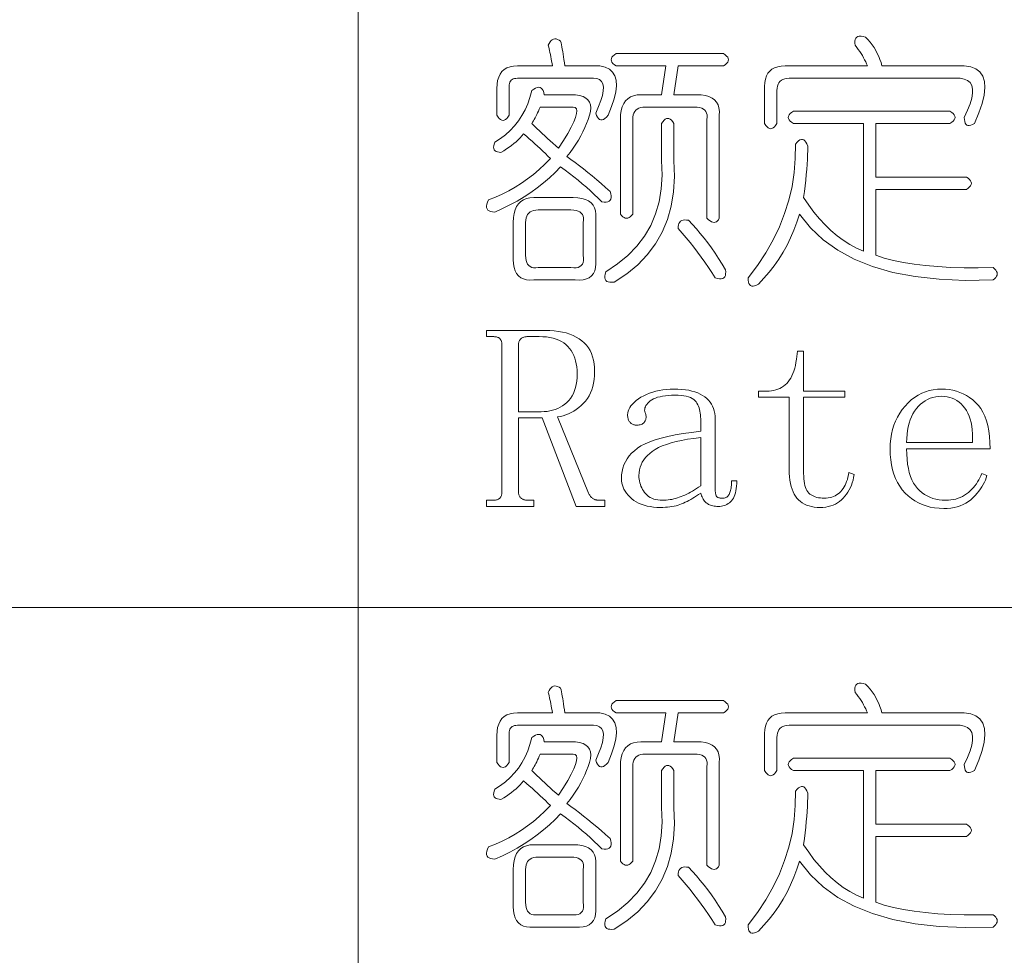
# Model space of a CAD drawing. Extents: x 1 to 297, y 1 to 210.
# Tile 22 of 171: x 41.48 to 49.67, y 42.83 to 50.63. Entities that reach past the tile are written whole.
import ezdxf

# ---------------------------------------------------------------- set-up
doc = ezdxf.new("R2010")
doc.units = 0

msp = doc.modelspace()

# ---------------------------------------------------------------- linework, layer by layer
at = {"color": 7, "lineweight": 13}
for p, q in [((44.2947, 56.5077), (44.2947, 29.5649)), ((1.3055, 45.7306), (175.1082, 45.7306))]:
    msp.add_line(p, q, dxfattribs=at)
for points in [[(45.9804, 50.4477), (45.9839, 50.4333), (45.9873, 50.4175), (45.9907, 50.4004), (45.9942, 50.3819), (45.9976, 50.362), (46.001, 50.3407), (46.0044, 50.3181), (46.0079, 50.2941), (46.0113, 50.2687), (46.0147, 50.242), (46.3062, 50.242), (46.35, 50.2317), (46.3857, 50.2146), (46.4131, 50.1906), (46.4323, 50.1597), (46.4433, 50.122), (46.446, 50.0774), (46.4406, 50.026), (46.4268, 49.9677), (46.4049, 49.9026), (46.3747, 49.8306), (46.3614, 49.8153), (46.3487, 49.8038), (46.3367, 49.7961), (46.3254, 49.7922), (46.3147, 49.792), (46.3048, 49.7956), (46.2955, 49.803), (46.287, 49.8141), (46.2791, 49.829), (46.2719, 49.8477), (46.2964, 49.9031), (46.3151, 49.9526), (46.3279, 49.9963), (46.335, 50.0342), (46.3362, 50.0663), (46.3315, 50.0925), (46.3211, 50.1129), (46.3048, 50.1275), (46.2827, 50.1362), (46.2547, 50.1391), (45.6204, 50.1391), (45.6074, 50.1385), (45.5958, 50.1364), (45.5855, 50.133), (45.5766, 50.1282), (45.569, 50.122), (45.5628, 50.1145), (45.558, 50.1055), (45.5546, 50.0953), (45.5526, 50.0836), (45.5519, 50.0706), (45.5519, 49.8306), (45.5416, 49.8151), (45.5313, 49.8031), (45.521, 49.7946), (45.5107, 49.7894), (45.5004, 49.7877), (45.4902, 49.7894), (45.4799, 49.7946), (45.4696, 49.8031), (45.4593, 49.8151), (45.449, 49.8306), (45.449, 50.0534), (45.4507, 50.0893), (45.4559, 50.1213), (45.4644, 50.1496), (45.4764, 50.1741), (45.4919, 50.1949), (45.5107, 50.2118), (45.533, 50.225), (45.5587, 50.2345), (45.5879, 50.2401), (45.6204, 50.242), (45.9119, 50.242), (45.9084, 50.2622), (45.905, 50.2818), (45.9016, 50.3006), (45.8982, 50.3188), (45.8947, 50.3363), (45.8913, 50.3531), (45.8879, 50.3692), (45.8844, 50.3846), (45.881, 50.3994), (45.8776, 50.4134), (45.8848, 50.4292), (45.8927, 50.4422), (45.9012, 50.4525), (45.9105, 50.4601), (45.9204, 50.4649), (45.9311, 50.4669), (45.9424, 50.4662), (45.9544, 50.4628), (45.9671, 50.4566)], [(48.5176, 50.482), (48.5375, 50.4611), (48.556, 50.4395), (48.5731, 50.4172), (48.5889, 50.3942), (48.6033, 50.3706), (48.6163, 50.3462), (48.628, 50.3212), (48.6383, 50.2955), (48.6472, 50.2691), (48.6547, 50.242), (49.3404, 50.242), (49.3938, 50.2341), (49.4371, 50.2173), (49.4706, 50.1916), (49.494, 50.157), (49.5076, 50.1134), (49.5112, 50.061), (49.5048, 49.9996), (49.4886, 49.9293), (49.4623, 49.8501), (49.4262, 49.762), (49.4099, 49.7533), (49.3953, 49.7476), (49.3824, 49.745), (49.3713, 49.7455), (49.3619, 49.7491), (49.3542, 49.7558), (49.3482, 49.7656), (49.3439, 49.7785), (49.3413, 49.7944), (49.3404, 49.8134), (49.3679, 49.8722), (49.3884, 49.9252), (49.4022, 49.9723), (49.409, 50.0137), (49.409, 50.0491), (49.4022, 50.0788), (49.3884, 50.1026), (49.3679, 50.1206), (49.3404, 50.1328), (49.3062, 50.1391), (47.8833, 50.1391), (47.8638, 50.1381), (47.8463, 50.135), (47.8308, 50.1299), (47.8175, 50.1227), (47.8062, 50.1134), (47.7969, 50.1021), (47.7897, 50.0887), (47.7846, 50.0733), (47.7815, 50.0558), (47.7804, 50.0363), (47.7804, 49.762), (47.7702, 49.7466), (47.7599, 49.7346), (47.7496, 49.726), (47.7393, 49.7209), (47.729, 49.7191), (47.7187, 49.7209), (47.7084, 49.726), (47.6982, 49.7346), (47.6879, 49.7466), (47.6776, 49.762), (47.6776, 50.0706), (47.6793, 50.1031), (47.6844, 50.1323), (47.693, 50.158), (47.705, 50.1803), (47.7204, 50.1991), (47.7393, 50.2146), (47.7616, 50.2266), (47.7873, 50.2351), (47.8164, 50.2403), (47.849, 50.242), (48.5347, 50.242), (48.5275, 50.2591), (48.5196, 50.2763), (48.5111, 50.2934), (48.5018, 50.3106), (48.4919, 50.3277), (48.4812, 50.3449), (48.4699, 50.362), (48.4579, 50.3791), (48.4452, 50.3963), (48.4319, 50.4134), (48.4296, 50.4326), (48.4298, 50.4491), (48.4324, 50.4628), (48.4374, 50.4738), (48.4447, 50.482), (48.4545, 50.4875), (48.4667, 50.4902), (48.4812, 50.4902), (48.4982, 50.4875)], [(46.4433, 50.3449), (47.3347, 50.3449), (47.3502, 50.3346), (47.3622, 50.3243), (47.3707, 50.314), (47.3759, 50.3037), (47.3776, 50.2934), (47.3759, 50.2831), (47.3707, 50.2729), (47.3622, 50.2626), (47.3502, 50.2523), (47.3347, 50.242), (46.9576, 50.242), (46.9233, 50.002), (47.1119, 50.002), (47.1508, 50.0003), (47.1852, 49.9951), (47.2152, 49.9866), (47.2408, 49.9746), (47.2619, 49.9591), (47.2785, 49.9403), (47.2907, 49.918), (47.2984, 49.8923), (47.3016, 49.8631), (47.3004, 49.8306), (47.3004, 48.9734), (47.2932, 48.9611), (47.2854, 48.9515), (47.2768, 48.9446), (47.2675, 48.9405), (47.2576, 48.9391), (47.247, 48.9405), (47.2356, 48.9446), (47.2236, 48.9515), (47.211, 48.9611), (47.1976, 48.9734), (47.1976, 49.7963), (47.1996, 49.8158), (47.199, 49.8333), (47.1955, 49.8487), (47.1894, 49.8621), (47.1804, 49.8734), (47.1688, 49.8827), (47.1544, 49.8899), (47.1372, 49.895), (47.1174, 49.8981), (47.0947, 49.8991), (46.6833, 49.8991), (46.6638, 49.8981), (46.6463, 49.895), (46.6308, 49.8899), (46.6175, 49.8827), (46.6062, 49.8734), (46.5969, 49.8621), (46.5897, 49.8487), (46.5846, 49.8333), (46.5815, 49.8158), (46.5804, 49.7963), (46.5804, 49.0077), (46.5702, 48.9954), (46.5599, 48.9858), (46.5496, 48.9789), (46.5393, 48.9748), (46.529, 48.9734), (46.5187, 48.9748), (46.5084, 48.9789), (46.4982, 48.9858), (46.4879, 48.9954), (46.4776, 49.0077), (46.4776, 49.7963), (46.4793, 49.8354), (46.4844, 49.8703), (46.493, 49.9012), (46.505, 49.9279), (46.5204, 49.9506), (46.5393, 49.9691), (46.5616, 49.9835), (46.5873, 49.9938), (46.6164, 49.9999), (46.649, 50.002), (46.8204, 50.002), (46.8547, 50.242), (46.4433, 50.242), (46.4279, 50.2523), (46.4159, 50.2626), (46.4073, 50.2729), (46.4022, 50.2831), (46.4004, 50.2934), (46.4022, 50.3037), (46.4073, 50.314), (46.4159, 50.3243), (46.4279, 50.3346)], [(45.4319, 49.0249), (45.4128, 49.0259), (45.3969, 49.029), (45.384, 49.0341), (45.3743, 49.0413), (45.3676, 49.0506), (45.364, 49.0619), (45.3635, 49.0753), (45.366, 49.0907), (45.3717, 49.1082), (45.3804, 49.1277), (45.438, 49.1497), (45.4943, 49.1743), (45.5491, 49.2018), (45.6026, 49.2319), (45.6547, 49.2649), (45.7055, 49.3005), (45.7548, 49.3389), (45.8028, 49.3801), (45.8495, 49.4239), (45.8947, 49.4706), (45.874, 49.4911), (45.8529, 49.5117), (45.8315, 49.5323), (45.8097, 49.5529), (45.7876, 49.5734), (45.7651, 49.594), (45.7423, 49.6146), (45.7192, 49.6351), (45.6957, 49.6557), (45.6719, 49.6763), (45.6576, 49.6593), (45.6424, 49.6427), (45.6261, 49.6264), (45.6088, 49.6105), (45.5904, 49.5949), (45.5711, 49.5796), (45.5507, 49.5647), (45.5292, 49.5501), (45.5068, 49.5359), (45.4833, 49.522), (45.4674, 49.5229), (45.4538, 49.5254), (45.4427, 49.5297), (45.4339, 49.5357), (45.4276, 49.5434), (45.4236, 49.5529), (45.4221, 49.564), (45.423, 49.5769), (45.4262, 49.5914), (45.4319, 49.6077), (45.4782, 49.6367), (45.521, 49.6687), (45.5604, 49.7039), (45.5964, 49.7421), (45.629, 49.7834), (45.6582, 49.8278), (45.6839, 49.8753), (45.7062, 49.9259), (45.725, 49.9795), (45.7404, 50.0363), (45.7569, 50.0483), (45.772, 50.0569), (45.7857, 50.062), (45.798, 50.0637), (45.809, 50.062), (45.8186, 50.0569), (45.8268, 50.0483), (45.8337, 50.0363), (45.8392, 50.0209), (45.8433, 50.002), (46.0662, 50.002), (46.1047, 50.0003), (46.1382, 49.9951), (46.1664, 49.9866), (46.1896, 49.9746), (46.2076, 49.9591), (46.2204, 49.9403), (46.2282, 49.918), (46.2307, 49.8923), (46.2282, 49.8631), (46.2204, 49.8306), (46.2093, 49.7963), (46.1964, 49.762), (46.1819, 49.7277), (46.1656, 49.6934), (46.1476, 49.6591), (46.1279, 49.6249), (46.1064, 49.5906), (46.0833, 49.5563), (46.0584, 49.522), (46.0319, 49.4877), (46.0663, 49.4632), (46.1011, 49.4377), (46.1363, 49.4111), (46.1718, 49.3835), (46.2076, 49.3549), (46.2438, 49.3252), (46.2803, 49.2945), (46.3171, 49.2628), (46.3543, 49.2301), (46.3919, 49.1963), (46.3974, 49.1769), (46.4001, 49.1599), (46.4001, 49.1454), (46.3974, 49.1332), (46.3919, 49.1234), (46.3836, 49.1161), (46.3727, 49.1111), (46.359, 49.1085), (46.3425, 49.1083), (46.3233, 49.1106), (46.2921, 49.1413), (46.2602, 49.1716), (46.2276, 49.2016), (46.1944, 49.2313), (46.1604, 49.2606), (46.1258, 49.2895), (46.0905, 49.3182), (46.0545, 49.3465), (46.0178, 49.3744), (45.9804, 49.402), (45.9348, 49.355), (45.8872, 49.3101), (45.8375, 49.2673), (45.7857, 49.2265), (45.7319, 49.1877), (45.676, 49.151), (45.618, 49.1164), (45.558, 49.0838), (45.496, 49.0533)], [(46.0833, 49.8991), (45.809, 49.8991), (45.8022, 49.8823), (45.7953, 49.8662), (45.7884, 49.8508), (45.7816, 49.8361), (45.7747, 49.822), (45.7679, 49.8086), (45.761, 49.7959), (45.7542, 49.7839), (45.7473, 49.7726), (45.7404, 49.762), (45.7612, 49.7414), (45.7823, 49.7209), (45.8037, 49.7003), (45.8255, 49.6797), (45.8476, 49.6591), (45.87, 49.6386), (45.8928, 49.618), (45.916, 49.5974), (45.9395, 49.5769), (45.9633, 49.5563), (46.0046, 49.6214), (46.0394, 49.6797), (46.0677, 49.7311), (46.0895, 49.7757), (46.1047, 49.8134), (46.1135, 49.8443), (46.1157, 49.8683), (46.1114, 49.8854), (46.1006, 49.8957)], [(47.9176, 49.8649), (49.2204, 49.8649), (49.2359, 49.8546), (49.2479, 49.8443), (49.2564, 49.834), (49.2616, 49.8237), (49.2633, 49.8134), (49.2616, 49.8031), (49.2564, 49.7929), (49.2479, 49.7826), (49.2359, 49.7723), (49.2204, 49.762), (48.6033, 49.762), (48.6033, 49.3163), (49.3576, 49.3163), (49.373, 49.306), (49.385, 49.2957), (49.3936, 49.2854), (49.3987, 49.2751), (49.4004, 49.2649), (49.3987, 49.2546), (49.3936, 49.2443), (49.385, 49.234), (49.373, 49.2237), (49.3576, 49.2134), (48.6033, 49.2134), (48.6033, 48.6649), (48.6748, 48.6422), (48.7521, 48.6223), (48.8352, 48.6052), (48.9242, 48.5908), (49.019, 48.5791), (49.1196, 48.5702), (49.2261, 48.5641), (49.3384, 48.5606), (49.4565, 48.5599), (49.5804, 48.562), (49.5928, 48.5517), (49.6024, 48.5414), (49.6092, 48.5311), (49.6134, 48.5209), (49.6147, 48.5106), (49.6134, 48.5003), (49.6092, 48.49), (49.6024, 48.4797), (49.5928, 48.4694), (49.5804, 48.4591), (49.3483, 48.4554), (49.132, 48.4646), (48.9314, 48.4869), (48.7466, 48.5222), (48.5776, 48.5706), (48.4243, 48.6319), (48.2868, 48.7063), (48.1651, 48.7938), (48.0592, 48.8942), (47.969, 49.0077), (47.9471, 48.9402), (47.9224, 48.8747), (47.895, 48.8113), (47.8648, 48.7499), (47.8319, 48.6906), (47.7962, 48.6333), (47.7578, 48.5781), (47.7167, 48.525), (47.6728, 48.4739), (47.6262, 48.4249), (47.6099, 48.4161), (47.5953, 48.4105), (47.5824, 48.4079), (47.5713, 48.4084), (47.5619, 48.412), (47.5542, 48.4187), (47.5482, 48.4285), (47.5439, 48.4413), (47.5413, 48.4573), (47.5404, 48.4763), (47.6184, 48.58), (47.6879, 48.6854), (47.7487, 48.7926), (47.801, 48.9014), (47.8447, 49.012), (47.8799, 49.1243), (47.9064, 49.2383), (47.9244, 49.354), (47.9339, 49.4714), (47.9347, 49.5906), (47.9481, 49.6058), (47.9608, 49.6173), (47.9728, 49.625), (47.9841, 49.629), (47.9947, 49.6291), (48.0047, 49.6255), (48.0139, 49.6182), (48.0225, 49.607), (48.0304, 49.5921), (48.0376, 49.5734), (48.0372, 49.5383), (48.0362, 49.5014), (48.0345, 49.4629), (48.0321, 49.4226), (48.029, 49.3806), (48.0252, 49.3369), (48.0208, 49.2914), (48.0156, 49.2443), (48.0098, 49.1954), (48.0033, 49.1449), (48.0453, 49.0818), (48.089, 49.0228), (48.1344, 48.9679), (48.1816, 48.9172), (48.2304, 48.8706), (48.281, 48.8281), (48.3333, 48.7897), (48.3873, 48.7554), (48.443, 48.7252), (48.5004, 48.6991), (48.5004, 49.762), (47.9176, 49.762), (47.9022, 49.7723), (47.8902, 49.7826), (47.8816, 49.7929), (47.8764, 49.8031), (47.8747, 49.8134), (47.8764, 49.8237), (47.8816, 49.834), (47.8902, 49.8443), (47.9022, 49.8546)], [(46.8204, 49.762), (46.8307, 49.7774), (46.841, 49.7894), (46.8513, 49.798), (46.8616, 49.8031), (46.8719, 49.8049), (46.8822, 49.8031), (46.8924, 49.798), (46.9027, 49.7894), (46.913, 49.7774), (46.9233, 49.762), (46.9233, 49.4534), (46.9276, 49.3199), (46.9199, 49.1935), (46.9002, 49.0744), (46.8684, 48.9625), (46.8247, 48.8577), (46.769, 48.7602), (46.7013, 48.6698), (46.6216, 48.5867), (46.5299, 48.5107), (46.4262, 48.442), (46.407, 48.4398), (46.3905, 48.4399), (46.3768, 48.4425), (46.3658, 48.4475), (46.3576, 48.4549), (46.3521, 48.4646), (46.3494, 48.4768), (46.3494, 48.4914), (46.3521, 48.5083), (46.3576, 48.5277), (46.4548, 48.5925), (46.5407, 48.6635), (46.6152, 48.7406), (46.6785, 48.8239), (46.7304, 48.9134), (46.7711, 49.0091), (46.8004, 49.1109), (46.8184, 49.2189), (46.8251, 49.3331), (46.8204, 49.4534)], [(45.7576, 49.1449), (46.0833, 49.1449), (46.1222, 49.1431), (46.1567, 49.138), (46.1867, 49.1294), (46.2122, 49.1174), (46.2333, 49.102), (46.2499, 49.0831), (46.2621, 49.0609), (46.2698, 49.0351), (46.2731, 49.006), (46.2719, 48.9734), (46.2719, 48.6306), (46.2732, 48.5949), (46.2705, 48.5634), (46.2636, 48.5359), (46.2527, 48.5126), (46.2376, 48.4934), (46.2184, 48.4783), (46.1951, 48.4674), (46.1676, 48.4605), (46.1361, 48.4578), (46.1004, 48.4591), (45.7576, 48.4591), (45.725, 48.4578), (45.6959, 48.4605), (45.6702, 48.4674), (45.6479, 48.4783), (45.629, 48.4934), (45.6136, 48.5126), (45.6016, 48.5359), (45.593, 48.5634), (45.5879, 48.5949), (45.5862, 48.6306), (45.5862, 48.9391), (45.5879, 48.9782), (45.593, 49.0132), (45.6016, 49.0441), (45.6136, 49.0708), (45.629, 49.0934), (45.6479, 49.1119), (45.6702, 49.1263), (45.6959, 49.1366), (45.725, 49.1428)], [(46.0662, 49.042), (45.7919, 49.042), (45.7723, 49.041), (45.7548, 49.0379), (45.7394, 49.0327), (45.726, 49.0255), (45.7147, 49.0163), (45.7055, 49.005), (45.6983, 48.9916), (45.6931, 48.9762), (45.69, 48.9587), (45.689, 48.9391), (45.689, 48.6649), (45.69, 48.6422), (45.6931, 48.6223), (45.6983, 48.6052), (45.7055, 48.5908), (45.7147, 48.5791), (45.726, 48.5702), (45.7394, 48.5641), (45.7548, 48.5606), (45.7723, 48.5599), (45.7919, 48.562), (46.0662, 48.562), (46.0888, 48.5599), (46.1087, 48.5606), (46.1258, 48.5641), (46.1402, 48.5702), (46.1519, 48.5791), (46.1608, 48.5908), (46.167, 48.6052), (46.1704, 48.6223), (46.1711, 48.6422), (46.169, 48.6649), (46.169, 48.9391), (46.1711, 48.9587), (46.1704, 48.9762), (46.167, 48.9916), (46.1608, 49.005), (46.1519, 49.0163), (46.1402, 49.0255), (46.1258, 49.0327), (46.1087, 49.0379), (46.0888, 49.041)], [(47.0433, 48.9563), (47.0772, 48.9213), (47.1105, 48.885), (47.1431, 48.8473), (47.175, 48.8082), (47.2062, 48.7677), (47.2367, 48.7259), (47.2665, 48.6827), (47.2956, 48.6381), (47.3241, 48.5922), (47.3519, 48.5449), (47.3541, 48.5257), (47.3539, 48.5092), (47.3514, 48.4955), (47.3464, 48.4845), (47.339, 48.4763), (47.3292, 48.4708), (47.3171, 48.4681), (47.3025, 48.4681), (47.2855, 48.4708), (47.2662, 48.4763), (47.2384, 48.5205), (47.2099, 48.5641), (47.1808, 48.6069), (47.151, 48.6491), (47.1204, 48.6906), (47.0892, 48.7314), (47.0574, 48.7715), (47.0248, 48.8109), (46.9915, 48.8497), (46.9576, 48.8877), (46.9584, 48.9038), (46.961, 48.9179), (46.9653, 48.9299), (46.9713, 48.9398), (46.979, 48.9477), (46.9884, 48.9535), (46.9996, 48.9573), (47.0124, 48.959), (47.027, 48.9587)], [(46.2633, 47.6963), (46.2624, 47.6628), (46.2595, 47.6308), (46.2548, 47.6004), (46.2482, 47.5715), (46.2397, 47.5441), (46.2294, 47.5183), (46.2171, 47.4941), (46.203, 47.4714), (46.1869, 47.4502), (46.169, 47.4306), (46.1499, 47.4125), (46.1303, 47.3959), (46.1101, 47.3809), (46.0895, 47.3675), (46.0683, 47.3556), (46.0466, 47.3452), (46.0244, 47.3364), (46.0017, 47.3291), (45.9785, 47.3233), (45.9547, 47.3191), (46.2119, 46.6849), (46.2153, 46.6782), (46.2189, 46.672), (46.2225, 46.6662), (46.2263, 46.6609), (46.2301, 46.6559), (46.234, 46.6514), (46.238, 46.6474), (46.242, 46.6437), (46.2462, 46.6405), (46.2504, 46.6377), (46.2548, 46.6353), (46.2592, 46.6331), (46.2637, 46.6312), (46.2683, 46.6295), (46.2729, 46.6281), (46.2777, 46.6269), (46.2825, 46.626), (46.2875, 46.6254), (46.2925, 46.625), (46.2976, 46.6249), (46.349, 46.6249), (46.349, 46.5734), (46.109, 46.5734), (45.8262, 47.3106), (45.629, 47.3106), (45.629, 46.6934), (45.6292, 46.6867), (45.6299, 46.6804), (45.6309, 46.6744), (45.6324, 46.6687), (45.6344, 46.6634), (45.6367, 46.6585), (45.6395, 46.6538), (45.6427, 46.6495), (45.6464, 46.6456), (45.6504, 46.642), (45.6549, 46.6387), (45.6595, 46.6358), (45.6645, 46.6333), (45.6696, 46.631), (45.6751, 46.6291), (45.6808, 46.6276), (45.6867, 46.6264), (45.693, 46.6255), (45.6994, 46.625), (45.7062, 46.6249), (45.7576, 46.6249), (45.7576, 46.5734), (45.3633, 46.5734), (45.3633, 46.6249), (45.4147, 46.6249), (45.423, 46.625), (45.4308, 46.6255), (45.4381, 46.6264), (45.4449, 46.6276), (45.4512, 46.6291), (45.4569, 46.631), (45.4621, 46.6333), (45.4668, 46.6358), (45.471, 46.6387), (45.4747, 46.642), (45.478, 46.6456), (45.4809, 46.6495), (45.4835, 46.6538), (45.4857, 46.6585), (45.4876, 46.6634), (45.4891, 46.6687), (45.4903, 46.6744), (45.4912, 46.6804), (45.4917, 46.6867), (45.4919, 46.6934), (45.4919, 47.9191), (45.4917, 47.9258), (45.4912, 47.9322), (45.4903, 47.9382), (45.4891, 47.9438), (45.4876, 47.9491), (45.4857, 47.9541), (45.4835, 47.9587), (45.4809, 47.963), (45.478, 47.967), (45.4747, 47.9706), (45.471, 47.9738), (45.4668, 47.9767), (45.4621, 47.9793), (45.4569, 47.9815), (45.4512, 47.9834), (45.4449, 47.985), (45.4381, 47.9862), (45.4308, 47.987), (45.423, 47.9875), (45.4147, 47.9877), (45.3633, 47.9877), (45.3633, 48.0391), (45.8519, 48.0391), (45.8904, 48.0383), (45.9271, 48.0357), (45.9621, 48.0314), (45.9952, 48.0254), (46.0265, 48.0177), (46.056, 48.0083), (46.0838, 47.9971), (46.1097, 47.9843), (46.1338, 47.9697), (46.1562, 47.9534), (46.1765, 47.9354), (46.1947, 47.9157), (46.2108, 47.8943), (46.2247, 47.8711), (46.2365, 47.8463), (46.2462, 47.8197), (46.2537, 47.7914), (46.259, 47.7614), (46.2622, 47.7297)], [(45.629, 47.362), (45.8176, 47.362), (45.8429, 47.3628), (45.8673, 47.3651), (45.8909, 47.3689), (45.9136, 47.3743), (45.9354, 47.3813), (45.9564, 47.3898), (45.9766, 47.3998), (45.9959, 47.4114), (46.0143, 47.4245), (46.0319, 47.4391), (46.0482, 47.4554), (46.0627, 47.4734), (46.0756, 47.4931), (46.0867, 47.5146), (46.0962, 47.5377), (46.1039, 47.5626), (46.1099, 47.5891), (46.1142, 47.6174), (46.1167, 47.6474), (46.1176, 47.6791), (46.1168, 47.7076), (46.1145, 47.7349), (46.1106, 47.7608), (46.1052, 47.7854), (46.0983, 47.8088), (46.0898, 47.8309), (46.0798, 47.8516), (46.0682, 47.8711), (46.0551, 47.8894), (46.0404, 47.9063), (46.0242, 47.9218), (46.0062, 47.9356), (45.9864, 47.9478), (45.965, 47.9584), (45.9419, 47.9674), (45.917, 47.9747), (45.8904, 47.9804), (45.8622, 47.9845), (45.8322, 47.9869), (45.8004, 47.9877), (45.7062, 47.9877), (45.6994, 47.9875), (45.693, 47.987), (45.6867, 47.9862), (45.6808, 47.985), (45.6751, 47.9834), (45.6696, 47.9815), (45.6645, 47.9793), (45.6595, 47.9767), (45.6549, 47.9738), (45.6504, 47.9706), (45.6464, 47.967), (45.6427, 47.963), (45.6395, 47.9587), (45.6367, 47.9541), (45.6344, 47.9491), (45.6324, 47.9438), (45.6309, 47.9382), (45.6299, 47.9322), (45.6292, 47.9258), (45.629, 47.9191)], [(48.0033, 46.8477), (48.0037, 46.8245), (48.005, 46.8028), (48.0072, 46.7827), (48.0102, 46.7641), (48.014, 46.747), (48.0187, 46.7315), (48.0243, 46.7175), (48.0307, 46.7051), (48.038, 46.6942), (48.0462, 46.6849), (48.0552, 46.6767), (48.065, 46.6694), (48.0757, 46.663), (48.0873, 46.6574), (48.0997, 46.6527), (48.113, 46.6489), (48.1272, 46.6459), (48.1422, 46.6437), (48.158, 46.6424), (48.1747, 46.642), (48.1915, 46.6426), (48.2076, 46.6442), (48.2231, 46.647), (48.2378, 46.6509), (48.2519, 46.6559), (48.2652, 46.6621), (48.2779, 46.6693), (48.2899, 46.6777), (48.3012, 46.6871), (48.3119, 46.6977), (48.3218, 46.7093), (48.3311, 46.7219), (48.3396, 46.7354), (48.3475, 46.7498), (48.3547, 46.7652), (48.3612, 46.7815), (48.3671, 46.7988), (48.3722, 46.817), (48.3767, 46.8362), (48.3804, 46.8563), (48.4233, 46.8391), (48.4193, 46.8156), (48.4142, 46.7929), (48.408, 46.771), (48.4007, 46.75), (48.3922, 46.7299), (48.3827, 46.7106), (48.372, 46.6921), (48.3602, 46.6746), (48.3473, 46.6579), (48.3333, 46.642), (48.3183, 46.6273), (48.3023, 46.6142), (48.2853, 46.6027), (48.2675, 46.5926), (48.2487, 46.5841), (48.2289, 46.5772), (48.2082, 46.5718), (48.1866, 46.5679), (48.164, 46.5656), (48.1404, 46.5649), (48.1154, 46.5656), (48.0916, 46.5679), (48.0691, 46.5718), (48.0479, 46.5772), (48.0279, 46.5841), (48.0093, 46.5926), (47.9919, 46.6027), (47.9759, 46.6142), (47.9611, 46.6273), (47.9476, 46.642), (47.9354, 46.6583), (47.9244, 46.6763), (47.9148, 46.696), (47.9064, 46.7174), (47.8994, 46.7406), (47.8936, 46.7654), (47.8891, 46.792), (47.8859, 46.8203), (47.8839, 46.8503), (47.8833, 46.882), (47.8833, 47.482), (47.6262, 47.482), (47.6262, 47.5334), (47.6947, 47.5334), (47.7149, 47.5341), (47.7343, 47.536), (47.753, 47.5392), (47.7708, 47.5437), (47.7879, 47.5495), (47.8043, 47.5566), (47.8198, 47.5649), (47.8346, 47.5746), (47.8486, 47.5855), (47.8619, 47.5977), (47.8743, 47.6113), (47.8857, 47.6263), (47.8962, 47.6428), (47.9058, 47.6608), (47.9144, 47.6802), (47.922, 47.7011), (47.9288, 47.7234), (47.9346, 47.7472), (47.9394, 47.7724), (47.9433, 47.7991), (47.9519, 47.8677), (48.0033, 47.8677), (48.0033, 47.5334), (48.3462, 47.5334), (48.3462, 47.482), (48.0033, 47.482)], [(46.8119, 46.5649), (46.7817, 46.5656), (46.7529, 46.5678), (46.7255, 46.5714), (46.6994, 46.5765), (46.6747, 46.5831), (46.6514, 46.5911), (46.6295, 46.6006), (46.6089, 46.6115), (46.5897, 46.6239), (46.5719, 46.6377), (46.5556, 46.6525), (46.541, 46.6677), (46.5282, 46.6834), (46.517, 46.6994), (46.5076, 46.7159), (46.4999, 46.7329), (46.4939, 46.7502), (46.4896, 46.768), (46.487, 46.7862), (46.4862, 46.8049), (46.4875, 46.8352), (46.4915, 46.8643), (46.4981, 46.8924), (46.5074, 46.9194), (46.5194, 46.9452), (46.534, 46.9699), (46.5513, 46.9936), (46.5712, 47.0161), (46.5938, 47.0374), (46.619, 47.0577), (46.6482, 47.0769), (46.6826, 47.0949), (46.7223, 47.1118), (46.7671, 47.1277), (46.8172, 47.1424), (46.8726, 47.1559), (46.9331, 47.1684), (46.9989, 47.1798), (47.0699, 47.19), (47.1462, 47.1991), (47.1462, 47.302), (47.1458, 47.3188), (47.1446, 47.3351), (47.1427, 47.3507), (47.14, 47.3658), (47.1365, 47.3802), (47.1323, 47.3941), (47.1273, 47.4073), (47.1215, 47.4199), (47.1149, 47.432), (47.1076, 47.4434), (47.0989, 47.454), (47.0882, 47.4635), (47.0756, 47.4718), (47.061, 47.4791), (47.0444, 47.4852), (47.0258, 47.4902), (47.0053, 47.4941), (46.9828, 47.4969), (46.9583, 47.4986), (46.9319, 47.4991), (46.9036, 47.4987), (46.877, 47.4973), (46.8522, 47.4949), (46.829, 47.4916), (46.8076, 47.4874), (46.7879, 47.4822), (46.7699, 47.476), (46.7536, 47.469), (46.739, 47.461), (46.7262, 47.452), (46.7149, 47.4425), (46.7052, 47.433), (46.6971, 47.4233), (46.6905, 47.4136), (46.6854, 47.4038), (46.6819, 47.3939), (46.68, 47.3839), (46.6795, 47.3738), (46.6806, 47.3637), (46.6833, 47.3534), (46.6864, 47.3466), (46.6888, 47.3397), (46.6905, 47.3329), (46.6915, 47.326), (46.6919, 47.3191), (46.6915, 47.3123), (46.6905, 47.3054), (46.6888, 47.2986), (46.6864, 47.2917), (46.6833, 47.2849), (46.6795, 47.2783), (46.6751, 47.2725), (46.6699, 47.2674), (46.6641, 47.2629), (46.6576, 47.2591), (46.6504, 47.2561), (46.6425, 47.2537), (46.6339, 47.2519), (46.6247, 47.2509), (46.6147, 47.2506), (46.608, 47.2508), (46.6015, 47.2514), (46.5953, 47.2525), (46.5894, 47.254), (46.5837, 47.2559), (46.5782, 47.2583), (46.573, 47.2611), (46.5681, 47.2643), (46.5634, 47.2679), (46.559, 47.272), (46.5549, 47.2765), (46.5513, 47.2814), (46.5481, 47.2868), (46.5453, 47.2926), (46.5429, 47.2988), (46.541, 47.3054), (46.5395, 47.3125), (46.5384, 47.32), (46.5378, 47.3279), (46.5376, 47.3363), (46.5387, 47.3516), (46.542, 47.3668), (46.5476, 47.3818), (46.5554, 47.3966), (46.5654, 47.4113), (46.5777, 47.4258), (46.5922, 47.4401), (46.6089, 47.4542), (46.6278, 47.4682), (46.649, 47.482), (46.6718, 47.495), (46.6956, 47.5067), (46.7205, 47.517), (46.7464, 47.5259), (46.7733, 47.5334), (46.8012, 47.5396), (46.8302, 47.5444), (46.8602, 47.5478), (46.8912, 47.5499), (46.9233, 47.5506), (46.9567, 47.5499), (46.9884, 47.548), (47.0184, 47.5448), (47.0467, 47.5403), (47.0733, 47.5345), (47.0982, 47.5274), (47.1213, 47.5191), (47.1427, 47.5094), (47.1624, 47.4985), (47.1804, 47.4863), (47.1967, 47.4729), (47.2113, 47.4583), (47.2242, 47.4427), (47.2353, 47.4259), (47.2447, 47.4081), (47.2524, 47.3891), (47.2584, 47.369), (47.2627, 47.3478), (47.2653, 47.3254), (47.2662, 47.302), (47.2662, 46.7363), (47.2663, 46.7231), (47.2667, 46.7111), (47.2673, 46.7002), (47.2682, 46.6903), (47.2694, 46.6816), (47.2708, 46.6741), (47.2725, 46.6676), (47.2744, 46.6622), (47.2766, 46.658), (47.279, 46.6549), (47.2818, 46.6524), (47.285, 46.6502), (47.2887, 46.6483), (47.2927, 46.6466), (47.2972, 46.6452), (47.3022, 46.6441), (47.3075, 46.6432), (47.3133, 46.6425), (47.3195, 46.6421), (47.3262, 46.642), (47.3345, 46.6424), (47.3423, 46.6435), (47.3496, 46.6455), (47.3563, 46.6482), (47.3626, 46.6516), (47.3683, 46.6559), (47.3736, 46.6609), (47.3783, 46.6667), (47.3825, 46.6732), (47.3862, 46.6806), (47.3894, 46.6886), (47.3923, 46.6972), (47.3949, 46.7064), (47.3971, 46.7162), (47.399, 46.7266), (47.4006, 46.7377), (47.4018, 46.7493), (47.4026, 46.7615), (47.4031, 46.7743), (47.4033, 46.7877), (47.4462, 46.7877), (47.4457, 46.7644), (47.4444, 46.7426), (47.4423, 46.7223), (47.4393, 46.7034), (47.4354, 46.6859), (47.4307, 46.6699), (47.4252, 46.6554), (47.4187, 46.6423), (47.4114, 46.6307), (47.4033, 46.6206), (47.3945, 46.6116), (47.3851, 46.6036), (47.3753, 46.5965), (47.3649, 46.5904), (47.354, 46.5852), (47.3426, 46.581), (47.3307, 46.5777), (47.3183, 46.5753), (47.3053, 46.5739), (47.2919, 46.5734), (47.2801, 46.5737), (47.2689, 46.5745), (47.2582, 46.5757), (47.248, 46.5775), (47.2383, 46.5799), (47.2291, 46.5827), (47.2205, 46.586), (47.2123, 46.5899), (47.2047, 46.5943), (47.1976, 46.5991), (47.1909, 46.6046), (47.1846, 46.6108), (47.1786, 46.6177), (47.1729, 46.6252), (47.1676, 46.6334), (47.1626, 46.6423), (47.158, 46.6519), (47.1537, 46.6622), (47.1498, 46.6732), (47.1462, 46.6849), (47.1291, 46.6732), (47.1124, 46.6621), (47.0959, 46.6516), (47.0796, 46.6417), (47.0637, 46.6324), (47.0479, 46.6237), (47.0325, 46.6156), (47.0172, 46.6081), (47.0023, 46.6012), (46.9876, 46.5949), (46.9727, 46.5892), (46.9572, 46.5841), (46.9412, 46.5796), (46.9245, 46.5757), (46.9072, 46.5724), (46.8894, 46.5697), (46.8709, 46.5676), (46.8518, 46.5661), (46.8321, 46.5652)], [(48.8604, 47.0534), (48.8613, 47.0085), (48.864, 46.9662), (48.8685, 46.9265), (48.8748, 46.8895), (48.8829, 46.8552), (48.8928, 46.8235), (48.9045, 46.7945), (48.918, 46.7682), (48.9333, 46.7445), (48.9504, 46.7234), (48.969, 46.7047), (48.9887, 46.6879), (49.0095, 46.6732), (49.0314, 46.6603), (49.0544, 46.6495), (49.0785, 46.6406), (49.1037, 46.6337), (49.1301, 46.6288), (49.1576, 46.6258), (49.1862, 46.6249), (49.2081, 46.6255), (49.2294, 46.6274), (49.2499, 46.6306), (49.2698, 46.6351), (49.289, 46.6409), (49.3075, 46.648), (49.3254, 46.6564), (49.3425, 46.666), (49.359, 46.6769), (49.3747, 46.6891), (49.3897, 46.7023), (49.4039, 46.7161), (49.4172, 46.7304), (49.4296, 46.7454), (49.4412, 46.7609), (49.4519, 46.7771), (49.4617, 46.7938), (49.4707, 46.8112), (49.4789, 46.8292), (49.4862, 46.8477), (49.529, 46.8306), (49.5232, 46.8118), (49.5162, 46.793), (49.5078, 46.7744), (49.4982, 46.7558), (49.4872, 46.7374), (49.475, 46.719), (49.4615, 46.7007), (49.4467, 46.6825), (49.4307, 46.6643), (49.4133, 46.6463), (49.3947, 46.6292), (49.3747, 46.6139), (49.3535, 46.6004), (49.331, 46.5887), (49.3072, 46.5788), (49.2822, 46.5707), (49.2558, 46.5644), (49.2282, 46.5599), (49.1992, 46.5572), (49.169, 46.5563), (49.1303, 46.5576), (49.0931, 46.5614), (49.0573, 46.5679), (49.023, 46.5769), (48.9901, 46.5884), (48.9587, 46.6026), (48.9287, 46.6193), (48.9002, 46.6386), (48.8732, 46.6604), (48.8476, 46.6849), (48.824, 46.7117), (48.8028, 46.7407), (48.7842, 46.772), (48.768, 46.8055), (48.7544, 46.8413), (48.7432, 46.8793), (48.7345, 46.9195), (48.7283, 46.9619), (48.7245, 47.0065), (48.7233, 47.0534), (48.7245, 47.0956), (48.7283, 47.1362), (48.7345, 47.1754), (48.7432, 47.2132), (48.7544, 47.2495), (48.768, 47.2843), (48.7842, 47.3177), (48.8028, 47.3497), (48.824, 47.3801), (48.8476, 47.4091), (48.873, 47.436), (48.8995, 47.4601), (48.9272, 47.4813), (48.9559, 47.4997), (48.9858, 47.5152), (49.0168, 47.5279), (49.0489, 47.5378), (49.0821, 47.5449), (49.1164, 47.5492), (49.1519, 47.5506), (49.184, 47.5495), (49.2153, 47.5461), (49.2457, 47.5405), (49.2753, 47.5327), (49.304, 47.5227), (49.3319, 47.5105), (49.3589, 47.496), (49.385, 47.4793), (49.4103, 47.4603), (49.4347, 47.4391), (49.4575, 47.4152), (49.4779, 47.3881), (49.4959, 47.3576), (49.5115, 47.3239), (49.5247, 47.287), (49.5355, 47.2468), (49.5439, 47.2033), (49.5499, 47.1566), (49.5535, 47.1067), (49.5547, 47.0534)], [(49.409, 47.1049), (49.4099, 47.1417), (49.4092, 47.1767), (49.4068, 47.2099), (49.4028, 47.2413), (49.3972, 47.2709), (49.39, 47.2987), (49.3811, 47.3248), (49.3706, 47.349), (49.3585, 47.3714), (49.3447, 47.392), (49.3297, 47.4107), (49.3137, 47.4275), (49.2968, 47.4423), (49.2789, 47.4551), (49.2601, 47.4659), (49.2403, 47.4748), (49.2196, 47.4817), (49.198, 47.4866), (49.1754, 47.4896), (49.1519, 47.4906), (49.1266, 47.4895), (49.1023, 47.4865), (49.079, 47.4813), (49.0566, 47.4741), (49.0351, 47.4649), (49.0146, 47.4535), (48.995, 47.4402), (48.9763, 47.4247), (48.9586, 47.4073), (48.9419, 47.3877), (48.9264, 47.3664), (48.9126, 47.3435), (48.9003, 47.3191), (48.8898, 47.2931), (48.8808, 47.2656), (48.8735, 47.2365), (48.8678, 47.2059), (48.8637, 47.1738), (48.8613, 47.1401), (48.8604, 47.1049)], [(46.6319, 46.8306), (46.6323, 46.8153), (46.6338, 46.8002), (46.6361, 46.7854), (46.6394, 46.7709), (46.6437, 46.7566), (46.6488, 46.7426), (46.655, 46.7289), (46.662, 46.7154), (46.6701, 46.7021), (46.679, 46.6891), (46.689, 46.6769), (46.7001, 46.666), (46.7123, 46.6564), (46.7256, 46.648), (46.7401, 46.6409), (46.7556, 46.6351), (46.7723, 46.6306), (46.7901, 46.6274), (46.809, 46.6255), (46.829, 46.6249), (46.8444, 46.6252), (46.8599, 46.6261), (46.8753, 46.6276), (46.8907, 46.6297), (46.9062, 46.6324), (46.9216, 46.6357), (46.937, 46.6396), (46.9524, 46.6441), (46.9679, 46.6492), (46.9833, 46.6549), (46.9988, 46.6612), (47.0145, 46.6681), (47.0304, 46.6756), (47.0464, 46.6837), (47.0626, 46.6924), (47.079, 46.7017), (47.0955, 46.7116), (47.1122, 46.7221), (47.1291, 46.7332), (47.1462, 46.7449), (47.1462, 47.1477), (47.0897, 47.1404), (47.0368, 47.1321), (46.9875, 47.1229), (46.9418, 47.1127), (46.8997, 47.1016), (46.8612, 47.0896), (46.8264, 47.0766), (46.7951, 47.0627), (46.7674, 47.0478), (46.7433, 47.032), (46.7221, 47.0153), (46.7032, 46.9979), (46.6865, 46.9797), (46.672, 46.9607), (46.6597, 46.9409), (46.6497, 46.9204), (46.6419, 46.8991), (46.6363, 46.877), (46.633, 46.8542)], [(48.5176, 45.0934), (48.5375, 45.0725), (48.556, 45.0509), (48.5731, 45.0286), (48.5889, 45.0057), (48.6033, 44.982), (48.6163, 44.9577), (48.628, 44.9326), (48.6383, 44.9069), (48.6472, 44.8805), (48.6547, 44.8534), (49.3404, 44.8534), (49.3938, 44.8455), (49.4371, 44.8287), (49.4706, 44.803), (49.494, 44.7684), (49.5076, 44.7249), (49.5112, 44.6724), (49.5048, 44.611), (49.4886, 44.5407), (49.4623, 44.4615), (49.4262, 44.3734), (49.4099, 44.3647), (49.3953, 44.359), (49.3824, 44.3565), (49.3713, 44.357), (49.3619, 44.3606), (49.3542, 44.3673), (49.3482, 44.377), (49.3439, 44.3899), (49.3413, 44.4058), (49.3404, 44.4249), (49.3679, 44.4837), (49.3884, 44.5366), (49.4022, 44.5838), (49.409, 44.6251), (49.409, 44.6606), (49.4022, 44.6902), (49.3884, 44.7141), (49.3679, 44.7321), (49.3404, 44.7442), (49.3062, 44.7506), (47.8833, 44.7506), (47.8638, 44.7495), (47.8463, 44.7465), (47.8308, 44.7413), (47.8175, 44.7341), (47.8062, 44.7249), (47.7969, 44.7135), (47.7897, 44.7002), (47.7846, 44.6847), (47.7815, 44.6673), (47.7804, 44.6477), (47.7804, 44.3734), (47.7702, 44.358), (47.7599, 44.346), (47.7496, 44.3374), (47.7393, 44.3323), (47.729, 44.3306), (47.7187, 44.3323), (47.7084, 44.3374), (47.6982, 44.346), (47.6879, 44.358), (47.6776, 44.3734), (47.6776, 44.682), (47.6793, 44.7146), (47.6844, 44.7437), (47.693, 44.7694), (47.705, 44.7917), (47.7204, 44.8106), (47.7393, 44.826), (47.7616, 44.838), (47.7873, 44.8466), (47.8164, 44.8517), (47.849, 44.8534), (48.5347, 44.8534), (48.5275, 44.8706), (48.5196, 44.8877), (48.5111, 44.9049), (48.5018, 44.922), (48.4919, 44.9391), (48.4812, 44.9563), (48.4699, 44.9734), (48.4579, 44.9906), (48.4452, 45.0077), (48.4319, 45.0249), (48.4296, 45.0441), (48.4298, 45.0605), (48.4324, 45.0742), (48.4374, 45.0852), (48.4447, 45.0934), (48.4545, 45.0989), (48.4667, 45.1017), (48.4812, 45.1017), (48.4982, 45.0989)], [(45.9804, 45.0591), (45.9839, 45.0447), (45.9873, 45.029), (45.9907, 45.0118), (45.9942, 44.9933), (45.9976, 44.9734), (46.001, 44.9522), (46.0044, 44.9295), (46.0079, 44.9055), (46.0113, 44.8802), (46.0147, 44.8534), (46.3062, 44.8534), (46.35, 44.8431), (46.3857, 44.826), (46.4131, 44.802), (46.4323, 44.7711), (46.4433, 44.7334), (46.446, 44.6889), (46.4406, 44.6374), (46.4268, 44.5791), (46.4049, 44.514), (46.3747, 44.442), (46.3614, 44.4267), (46.3487, 44.4153), (46.3367, 44.4075), (46.3254, 44.4036), (46.3147, 44.4034), (46.3048, 44.407), (46.2955, 44.4144), (46.287, 44.4255), (46.2791, 44.4405), (46.2719, 44.4591), (46.2964, 44.5145), (46.3151, 44.5641), (46.3279, 44.6078), (46.335, 44.6457), (46.3362, 44.6777), (46.3315, 44.7039), (46.3211, 44.7243), (46.3048, 44.7389), (46.2827, 44.7477), (46.2547, 44.7506), (45.6204, 44.7506), (45.6074, 44.7499), (45.5958, 44.7478), (45.5855, 44.7444), (45.5766, 44.7396), (45.569, 44.7334), (45.5628, 44.7259), (45.558, 44.717), (45.5546, 44.7067), (45.5526, 44.695), (45.5519, 44.682), (45.5519, 44.442), (45.5416, 44.4266), (45.5313, 44.4146), (45.521, 44.406), (45.5107, 44.4009), (45.5004, 44.3991), (45.4902, 44.4009), (45.4799, 44.406), (45.4696, 44.4146), (45.4593, 44.4266), (45.449, 44.442), (45.449, 44.6649), (45.4507, 44.7007), (45.4559, 44.7327), (45.4644, 44.761), (45.4764, 44.7855), (45.4919, 44.8063), (45.5107, 44.8233), (45.533, 44.8365), (45.5587, 44.8459), (45.5879, 44.8515), (45.6204, 44.8534), (45.9119, 44.8534), (45.9084, 44.8737), (45.905, 44.8932), (45.9016, 44.9121), (45.8982, 44.9302), (45.8947, 44.9477), (45.8913, 44.9645), (45.8879, 44.9806), (45.8844, 44.9961), (45.881, 45.0108), (45.8776, 45.0249), (45.8848, 45.0406), (45.8927, 45.0537), (45.9012, 45.0639), (45.9105, 45.0715), (45.9204, 45.0763), (45.9311, 45.0783), (45.9424, 45.0777), (45.9544, 45.0742), (45.9671, 45.0681)], [(46.4433, 44.9563), (47.3347, 44.9563), (47.3502, 44.946), (47.3622, 44.9357), (47.3707, 44.9254), (47.3759, 44.9151), (47.3776, 44.9049), (47.3759, 44.8946), (47.3707, 44.8843), (47.3622, 44.874), (47.3502, 44.8637), (47.3347, 44.8534), (46.9576, 44.8534), (46.9233, 44.6134), (47.1119, 44.6134), (47.1508, 44.6117), (47.1852, 44.6066), (47.2152, 44.598), (47.2408, 44.586), (47.2619, 44.5706), (47.2785, 44.5517), (47.2907, 44.5294), (47.2984, 44.5037), (47.3016, 44.4746), (47.3004, 44.442), (47.3004, 43.5849), (47.2932, 43.5725), (47.2854, 43.5629), (47.2768, 43.5561), (47.2675, 43.5519), (47.2576, 43.5506), (47.247, 43.5519), (47.2356, 43.5561), (47.2236, 43.5629), (47.211, 43.5725), (47.1976, 43.5849), (47.1976, 44.4077), (47.1996, 44.4273), (47.199, 44.4447), (47.1955, 44.4602), (47.1894, 44.4735), (47.1804, 44.4849), (47.1688, 44.4941), (47.1544, 44.5013), (47.1372, 44.5065), (47.1174, 44.5095), (47.0947, 44.5106), (46.6833, 44.5106), (46.6638, 44.5095), (46.6463, 44.5065), (46.6308, 44.5013), (46.6175, 44.4941), (46.6062, 44.4849), (46.5969, 44.4735), (46.5897, 44.4602), (46.5846, 44.4447), (46.5815, 44.4273), (46.5804, 44.4077), (46.5804, 43.6191), (46.5702, 43.6068), (46.5599, 43.5972), (46.5496, 43.5903), (46.5393, 43.5862), (46.529, 43.5849), (46.5187, 43.5862), (46.5084, 43.5903), (46.4982, 43.5972), (46.4879, 43.6068), (46.4776, 43.6191), (46.4776, 44.4077), (46.4793, 44.4468), (46.4844, 44.4818), (46.493, 44.5126), (46.505, 44.5394), (46.5204, 44.562), (46.5393, 44.5805), (46.5616, 44.5949), (46.5873, 44.6052), (46.6164, 44.6114), (46.649, 44.6134), (46.8204, 44.6134), (46.8547, 44.8534), (46.4433, 44.8534), (46.4279, 44.8637), (46.4159, 44.874), (46.4073, 44.8843), (46.4022, 44.8946), (46.4004, 44.9049), (46.4022, 44.9151), (46.4073, 44.9254), (46.4159, 44.9357), (46.4279, 44.946)], [(45.4319, 43.6363), (45.4128, 43.6373), (45.3969, 43.6404), (45.384, 43.6455), (45.3743, 43.6527), (45.3676, 43.662), (45.364, 43.6733), (45.3635, 43.6867), (45.366, 43.7021), (45.3717, 43.7196), (45.3804, 43.7391), (45.438, 43.7611), (45.4943, 43.7858), (45.5491, 43.8132), (45.6026, 43.8434), (45.6547, 43.8763), (45.7055, 43.9119), (45.7548, 43.9503), (45.8028, 43.9915), (45.8495, 44.0354), (45.8947, 44.082), (45.874, 44.1026), (45.8529, 44.1231), (45.8315, 44.1437), (45.8097, 44.1643), (45.7876, 44.1849), (45.7651, 44.2054), (45.7423, 44.226), (45.7192, 44.2466), (45.6957, 44.2671), (45.6719, 44.2877), (45.6576, 44.2707), (45.6424, 44.2541), (45.6261, 44.2378), (45.6088, 44.2219), (45.5904, 44.2063), (45.5711, 44.191), (45.5507, 44.1761), (45.5292, 44.1615), (45.5068, 44.1473), (45.4833, 44.1334), (45.4674, 44.1343), (45.4538, 44.1369), (45.4427, 44.1411), (45.4339, 44.1471), (45.4276, 44.1549), (45.4236, 44.1643), (45.4221, 44.1754), (45.423, 44.1883), (45.4262, 44.2029), (45.4319, 44.2191), (45.4782, 44.2481), (45.521, 44.2802), (45.5604, 44.3153), (45.5964, 44.3535), (45.629, 44.3949), (45.6582, 44.4393), (45.6839, 44.4867), (45.7062, 44.5373), (45.725, 44.591), (45.7404, 44.6477), (45.7569, 44.6597), (45.772, 44.6683), (45.7857, 44.6734), (45.798, 44.6751), (45.809, 44.6734), (45.8186, 44.6683), (45.8268, 44.6597), (45.8337, 44.6477), (45.8392, 44.6323), (45.8433, 44.6134), (46.0662, 44.6134), (46.1047, 44.6117), (46.1382, 44.6066), (46.1664, 44.598), (46.1896, 44.586), (46.2076, 44.5706), (46.2204, 44.5517), (46.2282, 44.5294), (46.2307, 44.5037), (46.2282, 44.4746), (46.2204, 44.442), (46.2093, 44.4077), (46.1964, 44.3734), (46.1819, 44.3391), (46.1656, 44.3049), (46.1476, 44.2706), (46.1279, 44.2363), (46.1064, 44.202), (46.0833, 44.1677), (46.0584, 44.1334), (46.0319, 44.0991), (46.0663, 44.0746), (46.1011, 44.0491), (46.1363, 44.0225), (46.1718, 43.9949), (46.2076, 43.9663), (46.2438, 43.9366), (46.2803, 43.9059), (46.3171, 43.8742), (46.3543, 43.8415), (46.3919, 43.8077), (46.3974, 43.7883), (46.4001, 43.7714), (46.4001, 43.7568), (46.3974, 43.7446), (46.3919, 43.7349), (46.3836, 43.7275), (46.3727, 43.7225), (46.359, 43.7199), (46.3425, 43.7198), (46.3233, 43.722), (46.2921, 43.7527), (46.2602, 43.783), (46.2276, 43.813), (46.1944, 43.8427), (46.1604, 43.872), (46.1258, 43.901), (46.0905, 43.9296), (46.0545, 43.9579), (46.0178, 43.9858), (45.9804, 44.0134), (45.9348, 43.9665), (45.8872, 43.9215), (45.8375, 43.8787), (45.7857, 43.8379), (45.7319, 43.7991), (45.676, 43.7625), (45.618, 43.7278), (45.558, 43.6953), (45.496, 43.6647)], [(46.0833, 44.5106), (45.809, 44.5106), (45.8022, 44.4938), (45.7953, 44.4777), (45.7884, 44.4622), (45.7816, 44.4475), (45.7747, 44.4334), (45.7679, 44.4201), (45.761, 44.4074), (45.7542, 44.3954), (45.7473, 44.3841), (45.7404, 44.3734), (45.7612, 44.3529), (45.7823, 44.3323), (45.8037, 44.3117), (45.8255, 44.2911), (45.8476, 44.2706), (45.87, 44.25), (45.8928, 44.2294), (45.916, 44.2089), (45.9395, 44.1883), (45.9633, 44.1677), (46.0046, 44.2329), (46.0394, 44.2911), (46.0677, 44.3426), (46.0895, 44.3871), (46.1047, 44.4249), (46.1135, 44.4557), (46.1157, 44.4797), (46.1114, 44.4969), (46.1006, 44.5071)], [(47.9176, 44.4763), (49.2204, 44.4763), (49.2359, 44.466), (49.2479, 44.4557), (49.2564, 44.4454), (49.2616, 44.4351), (49.2633, 44.4249), (49.2616, 44.4146), (49.2564, 44.4043), (49.2479, 44.394), (49.2359, 44.3837), (49.2204, 44.3734), (48.6033, 44.3734), (48.6033, 43.9277), (49.3576, 43.9277), (49.373, 43.9174), (49.385, 43.9071), (49.3936, 43.8969), (49.3987, 43.8866), (49.4004, 43.8763), (49.3987, 43.866), (49.3936, 43.8557), (49.385, 43.8454), (49.373, 43.8351), (49.3576, 43.8249), (48.6033, 43.8249), (48.6033, 43.2763), (48.6748, 43.2537), (48.7521, 43.2338), (48.8352, 43.2166), (48.9242, 43.2022), (49.019, 43.1906), (49.1196, 43.1817), (49.2261, 43.1755), (49.3384, 43.1721), (49.4565, 43.1714), (49.5804, 43.1734), (49.5928, 43.1631), (49.6024, 43.1529), (49.6092, 43.1426), (49.6134, 43.1323), (49.6147, 43.122), (49.6134, 43.1117), (49.6092, 43.1014), (49.6024, 43.0911), (49.5928, 43.0809), (49.5804, 43.0706), (49.3483, 43.0668), (49.132, 43.0761), (48.9314, 43.0983), (48.7466, 43.1337), (48.5776, 43.182), (48.4243, 43.2434), (48.2868, 43.3178), (48.1651, 43.4052), (48.0592, 43.5057), (47.969, 43.6191), (47.9471, 43.5516), (47.9224, 43.4861), (47.895, 43.4227), (47.8648, 43.3613), (47.8319, 43.302), (47.7962, 43.2447), (47.7578, 43.1895), (47.7167, 43.1364), (47.6728, 43.0853), (47.6262, 43.0363), (47.6099, 43.0275), (47.5953, 43.0219), (47.5824, 43.0193), (47.5713, 43.0198), (47.5619, 43.0234), (47.5542, 43.0301), (47.5482, 43.0399), (47.5439, 43.0527), (47.5413, 43.0687), (47.5404, 43.0877), (47.6184, 43.1914), (47.6879, 43.2969), (47.7487, 43.404), (47.801, 43.5129), (47.8447, 43.6234), (47.8799, 43.7357), (47.9064, 43.8497), (47.9244, 43.9654), (47.9339, 44.0829), (47.9347, 44.202), (47.9481, 44.2173), (47.9608, 44.2287), (47.9728, 44.2365), (47.9841, 44.2404), (47.9947, 44.2406), (48.0047, 44.237), (48.0139, 44.2296), (48.0225, 44.2185), (48.0304, 44.2035), (48.0376, 44.1849), (48.0372, 44.1497), (48.0362, 44.1129), (48.0345, 44.0743), (48.0321, 44.034), (48.029, 43.992), (48.0252, 43.9483), (48.0208, 43.9029), (48.0156, 43.8557), (48.0098, 43.8069), (48.0033, 43.7563), (48.0453, 43.6932), (48.089, 43.6342), (48.1344, 43.5794), (48.1816, 43.5286), (48.2304, 43.482), (48.281, 43.4395), (48.3333, 43.4011), (48.3873, 43.3668), (48.443, 43.3366), (48.5004, 43.3106), (48.5004, 44.3734), (47.9176, 44.3734), (47.9022, 44.3837), (47.8902, 44.394), (47.8816, 44.4043), (47.8764, 44.4146), (47.8747, 44.4249), (47.8764, 44.4351), (47.8816, 44.4454), (47.8902, 44.4557), (47.9022, 44.466)], [(46.8204, 44.3734), (46.8307, 44.3889), (46.841, 44.4009), (46.8513, 44.4094), (46.8616, 44.4146), (46.8719, 44.4163), (46.8822, 44.4146), (46.8924, 44.4094), (46.9027, 44.4009), (46.913, 44.3889), (46.9233, 44.3734), (46.9233, 44.0649), (46.9276, 43.9313), (46.9199, 43.805), (46.9002, 43.6858), (46.8684, 43.5739), (46.8247, 43.4691), (46.769, 43.3716), (46.7013, 43.2813), (46.6216, 43.1981), (46.5299, 43.1222), (46.4262, 43.0534), (46.407, 43.0512), (46.3905, 43.0514), (46.3768, 43.0539), (46.3658, 43.0589), (46.3576, 43.0663), (46.3521, 43.0761), (46.3494, 43.0882), (46.3494, 43.1028), (46.3521, 43.1198), (46.3576, 43.1391), (46.4548, 43.2039), (46.5407, 43.2749), (46.6152, 43.3521), (46.6785, 43.4354), (46.7304, 43.5249), (46.7711, 43.6205), (46.8004, 43.7223), (46.8184, 43.8303), (46.8251, 43.9445), (46.8204, 44.0649)], [(45.7576, 43.7563), (46.0833, 43.7563), (46.1222, 43.7546), (46.1567, 43.7494), (46.1867, 43.7409), (46.2122, 43.7289), (46.2333, 43.7134), (46.2499, 43.6946), (46.2621, 43.6723), (46.2698, 43.6466), (46.2731, 43.6174), (46.2719, 43.5849), (46.2719, 43.242), (46.2732, 43.2063), (46.2705, 43.1748), (46.2636, 43.1474), (46.2527, 43.1241), (46.2376, 43.1049), (46.2184, 43.0898), (46.1951, 43.0788), (46.1676, 43.0719), (46.1361, 43.0692), (46.1004, 43.0706), (45.7576, 43.0706), (45.725, 43.0692), (45.6959, 43.0719), (45.6702, 43.0788), (45.6479, 43.0898), (45.629, 43.1049), (45.6136, 43.1241), (45.6016, 43.1474), (45.593, 43.1748), (45.5879, 43.2063), (45.5862, 43.242), (45.5862, 43.5506), (45.5879, 43.5897), (45.593, 43.6246), (45.6016, 43.6555), (45.6136, 43.6822), (45.629, 43.7049), (45.6479, 43.7234), (45.6702, 43.7378), (45.6959, 43.7481), (45.725, 43.7542)], [(46.0662, 43.6534), (45.7919, 43.6534), (45.7723, 43.6524), (45.7548, 43.6493), (45.7394, 43.6442), (45.726, 43.637), (45.7147, 43.6277), (45.7055, 43.6164), (45.6983, 43.603), (45.6931, 43.5876), (45.69, 43.5701), (45.689, 43.5506), (45.689, 43.2763), (45.69, 43.2537), (45.6931, 43.2338), (45.6983, 43.2166), (45.7055, 43.2022), (45.7147, 43.1906), (45.726, 43.1817), (45.7394, 43.1755), (45.7548, 43.1721), (45.7723, 43.1714), (45.7919, 43.1734), (46.0662, 43.1734), (46.0888, 43.1714), (46.1087, 43.1721), (46.1258, 43.1755), (46.1402, 43.1817), (46.1519, 43.1906), (46.1608, 43.2022), (46.167, 43.2166), (46.1704, 43.2338), (46.1711, 43.2537), (46.169, 43.2763), (46.169, 43.5506), (46.1711, 43.5701), (46.1704, 43.5876), (46.167, 43.603), (46.1608, 43.6164), (46.1519, 43.6277), (46.1402, 43.637), (46.1258, 43.6442), (46.1087, 43.6493), (46.0888, 43.6524)], [(47.0433, 43.5677), (47.0772, 43.5327), (47.1105, 43.4964), (47.1431, 43.4587), (47.175, 43.4196), (47.2062, 43.3791), (47.2367, 43.3373), (47.2665, 43.2941), (47.2956, 43.2495), (47.3241, 43.2036), (47.3519, 43.1563), (47.3541, 43.1371), (47.3539, 43.1206), (47.3514, 43.1069), (47.3464, 43.0959), (47.339, 43.0877), (47.3292, 43.0822), (47.3171, 43.0795), (47.3025, 43.0795), (47.2855, 43.0822), (47.2662, 43.0877), (47.2384, 43.1319), (47.2099, 43.1755), (47.1808, 43.2183), (47.151, 43.2605), (47.1204, 43.302), (47.0892, 43.3428), (47.0574, 43.3829), (47.0248, 43.4223), (46.9915, 43.4611), (46.9576, 43.4991), (46.9584, 43.5153), (46.961, 43.5293), (46.9653, 43.5413), (46.9713, 43.5513), (46.979, 43.5591), (46.9884, 43.565), (46.9996, 43.5687), (47.0124, 43.5705), (47.027, 43.5701)]]:
    msp.add_lwpolyline(points, close=True, dxfattribs=at)

doc.saveas('drawing.dxf')
